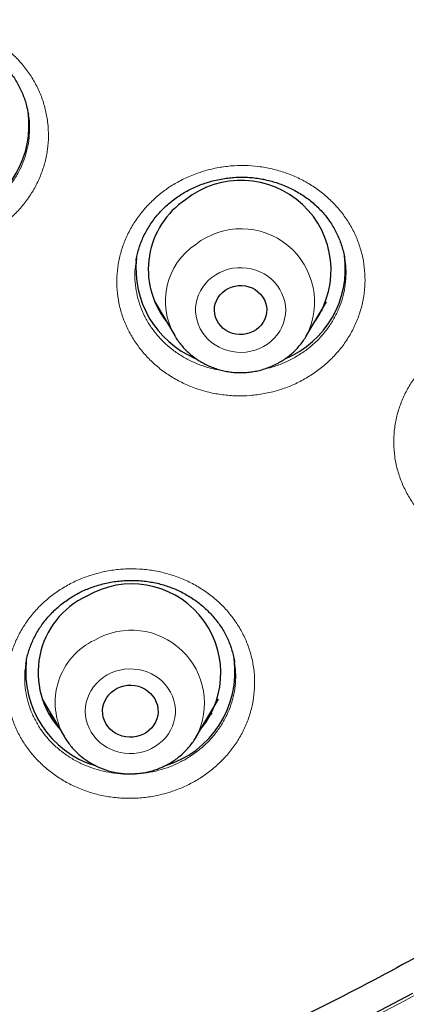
# Model space of a CAD drawing. Header units: millimetres. Extents: x 8 to 971, y 12 to 977.
# Tile 136 of 196: x 359.61 to 365.88, y 760.26 to 776.23. Entities that reach past the tile are written whole.
import ezdxf

# ---------------------------------------------------------------- set-up
doc = ezdxf.new("R2010")
doc.units = ezdxf.units.MM

msp = doc.modelspace()

# ---------------------------------------------------------------- linework, layer by layer
at = {"color": 7, "linetype": 'Continuous', "lineweight": 30}
for p, q in [((364.886, 772.34), (364.886, 772.346)), ((361.804, 771.654), (362.127, 771.107)), ((364.266, 771.107), (364.588, 771.654)), ((364.521, 771.523), (364.499, 771.503)), ((362.127, 771.107), (362.124, 771.112)), ((359.716, 765.792), (359.715, 765.782)), ((363.099, 765.807), (363.099, 765.813)), ((359.979, 765.211), (360.339, 764.602)), ((362.478, 764.602), (362.838, 765.211)), ((362.735, 764.987), (362.668, 764.924)), ((360.339, 764.602), (360.337, 764.605)), ((362.478, 764.602), (362.476, 764.597))]:
    msp.add_line(p, q, dxfattribs=at)
at = {"color": 252, "linetype": 'Continuous', "lineweight": 0}
for p, q in [((361.902, 771.488), (361.871, 771.519)), ((364.518, 771.517), (364.496, 771.497)), ((362.732, 764.982), (362.667, 764.922))]:
    msp.add_line(p, q, dxfattribs=at)
at = {"color": 252, "linetype": 'Continuous', "lineweight": 0, "flags": 128}
for points in [[(363.631, 770.971), (363.689, 771.016), (363.742, 771.066), (363.789, 771.121), (363.83, 771.181), (363.864, 771.244), (363.891, 771.31), (363.91, 771.378), (363.922, 771.448), (363.927, 771.518), (363.923, 771.589), (363.912, 771.659), (363.894, 771.727), (363.867, 771.793), (363.834, 771.857), (363.794, 771.917), (363.748, 771.972), (363.696, 772.023), (363.638, 772.069), (363.576, 772.109), (363.51, 772.142), (363.441, 772.169), (363.369, 772.19), (363.295, 772.203), (363.22, 772.209), (363.145, 772.207), (363.07, 772.199), (362.997, 772.183), (362.925, 772.16), (362.857, 772.13), (362.792, 772.095), (362.732, 772.052), (362.676, 772.005), (362.626, 771.952), (362.582, 771.895), (362.545, 771.833), (362.514, 771.769), (362.491, 771.702), (362.475, 771.633), (362.467, 771.562), (362.467, 771.492), (362.474, 771.421), (362.489, 771.352), (362.511, 771.285), (362.541, 771.22), (362.577, 771.158), (362.621, 771.1), (362.67, 771.047), (362.725, 770.998), (362.785, 770.956), (362.849, 770.919), (362.917, 770.888), (362.988, 770.865), (363.061, 770.848), (363.135, 770.839), (363.21, 770.836), (363.286, 770.841), (363.36, 770.854), (363.432, 770.873), (363.502, 770.899), (363.568, 770.932), (363.631, 770.971)], [(361.753, 764.412), (361.817, 764.448), (361.877, 764.491), (361.932, 764.539), (361.982, 764.592), (362.025, 764.65), (362.062, 764.711), (362.092, 764.776), (362.115, 764.843), (362.13, 764.912), (362.138, 764.983), (362.138, 765.053), (362.13, 765.124), (362.114, 765.193), (362.091, 765.26), (362.061, 765.325), (362.024, 765.386), (361.98, 765.444), (361.931, 765.497), (361.875, 765.545), (361.815, 765.587), (361.751, 765.623), (361.682, 765.653), (361.611, 765.676), (361.538, 765.692), (361.464, 765.701), (361.388, 765.703), (361.313, 765.698), (361.239, 765.685), (361.167, 765.665), (361.098, 765.638), (361.031, 765.605), (360.969, 765.565), (360.911, 765.52), (360.859, 765.469), (360.812, 765.414), (360.772, 765.354), (360.739, 765.291), (360.712, 765.225), (360.693, 765.156), (360.682, 765.086), (360.678, 765.016), (360.682, 764.945), (360.694, 764.875), (360.713, 764.807), (360.739, 764.741), (360.773, 764.678), (360.814, 764.618), (360.86, 764.563), (360.913, 764.512), (360.971, 764.467), (361.033, 764.428), (361.1, 764.395), (361.169, 764.368), (361.242, 764.349), (361.316, 764.336), (361.391, 764.331), (361.466, 764.333), (361.54, 764.342), (361.614, 764.358), (361.685, 764.382), (361.753, 764.412)]]:
    msp.add_lwpolyline(points, dxfattribs=at)
at = {"color": 7, "linetype": 'Continuous', "lineweight": 30, "flags": 128}
for points in [[(362.944, 771.843), (362.993, 771.872), (363.045, 771.895), (363.101, 771.911), (363.158, 771.919), (363.216, 771.92), (363.273, 771.914), (363.329, 771.901), (363.383, 771.88), (363.433, 771.853), (363.478, 771.82), (363.519, 771.781), (363.553, 771.737), (363.581, 771.69), (363.602, 771.639), (363.615, 771.586), (363.62, 771.532), (363.617, 771.477), (363.607, 771.424), (363.589, 771.372), (363.563, 771.323), (363.531, 771.278), (363.493, 771.238), (363.448, 771.203), (363.4, 771.173), (363.347, 771.151), (363.292, 771.135), (363.235, 771.126), (363.177, 771.125), (363.12, 771.131), (363.064, 771.144), (363.01, 771.165), (362.96, 771.192), (362.914, 771.225), (362.874, 771.264), (362.839, 771.308), (362.812, 771.356), (362.791, 771.406), (362.778, 771.459), (362.773, 771.514), (362.775, 771.568), (362.786, 771.621), (362.804, 771.673), (362.829, 771.722), (362.862, 771.767), (362.9, 771.807), (362.944, 771.843)], [(361.196, 765.39), (361.25, 765.413), (361.306, 765.429), (361.364, 765.438), (361.423, 765.44), (361.482, 765.434), (361.539, 765.422), (361.594, 765.402), (361.646, 765.376), (361.694, 765.344), (361.737, 765.306), (361.774, 765.263), (361.805, 765.216), (361.829, 765.166), (361.847, 765.113), (361.856, 765.058), (361.858, 765.003), (361.852, 764.948), (361.839, 764.894), (361.818, 764.842), (361.79, 764.794), (361.756, 764.749), (361.716, 764.708), (361.67, 764.673), (361.62, 764.644), (361.567, 764.621), (361.51, 764.605), (361.452, 764.596), (361.394, 764.594), (361.335, 764.6), (361.278, 764.612), (361.223, 764.632), (361.171, 764.658), (361.123, 764.69), (361.08, 764.728), (361.043, 764.771), (361.011, 764.818), (360.987, 764.868), (360.97, 764.921), (360.96, 764.976), (360.959, 765.031), (360.964, 765.086), (360.978, 765.14), (360.998, 765.191), (361.026, 765.24), (361.06, 765.285), (361.101, 765.326), (361.146, 765.361), (361.196, 765.39)], [(365.985, 760.439), (364.946, 759.893)]]:
    msp.add_lwpolyline(points, dxfattribs=at)
at = {"color": 7, "linetype": 'Continuous', "lineweight": 30}
for centre, radius, start, end in [((358.185, 774.523), 1.58, 292.9194, 7.8829), ((363.206, 772.169), 1.456, 325.73, 128.2891), ((363.057, 772.182), 1.358, 123.6855, 217.8007), ((363.078, 772.193), 1.58, 173.7956, 247.0307), ((363.315, 772.192), 1.579, 292.5049, 7.6863), ((361.432, 765.638), 1.443, 320.949, 120.4013), ((361.279, 765.644), 1.367, 115.0145, 222.0396), ((361.305, 765.659), 1.594, 173.5483, 252.9617), ((361.511, 765.658), 1.594, 286.5593, 7.6314)]:
    msp.add_arc(centre, radius, start, end, dxfattribs=at)
at = {"color": 252, "linetype": 'Continuous', "lineweight": 0}
for centre, radius, start, end in [((363.204, 771.649), 1.192, 332.7952, 128.0962), ((363.084, 771.666), 1.108, 123.7127, 209.981), ((361.425, 765.146), 1.185, 332.6625, 120.0484), ((361.306, 765.16), 1.117, 115.0943, 209.8181)]:
    msp.add_arc(centre, radius, start, end, dxfattribs=at)
at = {"color": 7, "linetype": 'Continuous', "lineweight": 30}
for points, knots in [([(340.08, 755.314), (338.877, 755.42), (336.473, 755.633), (332.915, 756.297), (329.422, 757.208), (326.048, 758.376), (322.809, 759.778), (319.723, 761.402), (316.782, 763.249), (314.004, 765.307), (311.407, 767.563), (309.006, 770.004), (306.816, 772.614), (304.851, 775.377), (303.123, 778.277), (301.642, 781.296), (300.418, 784.414), (299.458, 787.613), (298.768, 790.873), (298.352, 794.173), (298.213, 797.494), (298.352, 800.816), (298.768, 804.116), (299.458, 807.376), (300.418, 810.575), (301.642, 813.693), (303.123, 816.712), (304.851, 819.612), (306.816, 822.375), (309.006, 824.985), (311.407, 827.426), (314.004, 829.682), (316.782, 831.74), (319.723, 833.586), (322.809, 835.21), (326.021, 836.602), (329.339, 837.752), (332.744, 838.655), (336.213, 839.303), (339.725, 839.694), (343.26, 839.824), (346.794, 839.694), (350.306, 839.303), (353.775, 838.655), (357.18, 837.752), (360.498, 836.602), (363.71, 835.21), (366.796, 833.586), (369.737, 831.74), (372.515, 829.682), (375.112, 827.426), (377.513, 824.985), (379.703, 822.375), (381.668, 819.612), (383.396, 816.712), (384.877, 813.693), (386.101, 810.575), (387.061, 807.376), (387.751, 804.116), (388.167, 800.816), (388.306, 797.494), (388.167, 794.173), (387.751, 790.873), (387.061, 787.613), (386.101, 784.414), (384.877, 781.296), (383.396, 778.277), (381.668, 775.377), (379.703, 772.614), (377.513, 770.004), (375.112, 767.563), (372.515, 765.307), (369.737, 763.249), (366.796, 761.402), (363.71, 759.778), (360.471, 758.376), (357.097, 757.208), (353.604, 756.297), (350.047, 755.633), (347.642, 755.42), (346.439, 755.314)], [0, 0, 0, 0, 0.013106, 0.026212, 0.039318, 0.052424, 0.065212, 0.078, 0.090788, 0.103576, 0.116364, 0.129151, 0.141939, 0.154727, 0.167515, 0.180303, 0.193091, 0.205879, 0.218667, 0.231454, 0.244242, 0.25703, 0.269818, 0.282606, 0.295394, 0.308182, 0.32097, 0.333758, 0.346545, 0.359333, 0.372121, 0.384909, 0.397697, 0.410485, 0.423273, 0.436061, 0.448848, 0.461636, 0.474424, 0.487212, 0.5, 0.512788, 0.525576, 0.538364, 0.551152, 0.563939, 0.576727, 0.589515, 0.602303, 0.615091, 0.627879, 0.640667, 0.653455, 0.666242, 0.67903, 0.691818, 0.704606, 0.717394, 0.730182, 0.74297, 0.755758, 0.768546, 0.781333, 0.794121, 0.806909, 0.819697, 0.832485, 0.845273, 0.858061, 0.870849, 0.883636, 0.896424, 0.909212, 0.922, 0.934788, 0.947576, 0.960682, 0.973788, 0.986894, 1, 1, 1, 1]), ([(364.833, 758.173), (364.904, 758.206), (365.164, 758.331), (365.602, 758.549), (366.135, 758.82), (366.637, 759.085), (367.111, 759.341), (367.558, 759.589), (367.983, 759.831), (368.386, 760.065), (368.765, 760.29), (369.12, 760.505), (369.45, 760.709), (369.755, 760.901), (370.036, 761.08), (370.293, 761.246), (370.525, 761.399), (370.735, 761.538), (370.921, 761.664), (371.085, 761.775), (371.227, 761.872), (371.346, 761.954), (371.444, 762.022), (371.516, 762.072), (371.567, 762.107), (371.6, 762.13), (371.624, 762.147), (371.644, 762.161), (371.672, 762.181), (371.715, 762.211), (371.78, 762.257), (371.865, 762.317), (371.969, 762.391), (372.093, 762.48), (372.236, 762.583), (372.397, 762.701), (372.571, 762.829), (372.751, 762.963), (373.037, 763.177), (373.424, 763.472), (374.036, 763.952), (374.76, 764.542), (375.451, 765.132), (375.993, 765.612), (376.393, 765.975), (376.788, 766.341), (377.133, 766.67), (377.436, 766.963), (377.702, 767.225), (377.979, 767.502), (378.266, 767.795), (378.571, 768.111), (378.892, 768.451), (379.229, 768.816), (379.577, 769.2), (379.933, 769.604), (380.299, 770.029), (380.666, 770.465), (381.032, 770.912), (381.397, 771.37), (381.768, 771.847), (382.143, 772.344), (382.452, 772.766), (382.696, 773.106), (382.873, 773.357), (383.044, 773.602), (383.205, 773.836), (383.353, 774.054), (383.495, 774.267), (383.63, 774.47), (383.756, 774.664), (383.866, 774.834), (383.955, 774.973), (384.025, 775.083), (384.079, 775.168), (384.123, 775.237), (384.158, 775.293), (384.187, 775.339), (384.215, 775.384), (384.247, 775.435), (384.285, 775.497), (384.334, 775.577), (384.395, 775.676), (384.469, 775.796), (384.551, 775.933), (384.64, 776.08), (384.731, 776.233), (384.866, 776.462), (385.046, 776.771), (385.285, 777.193), (385.543, 777.66), (385.818, 778.175), (386.103, 778.726), (386.396, 779.312), (386.692, 779.93), (386.984, 780.563), (387.269, 781.21), (387.541, 781.857), (387.8, 782.502), (388.047, 783.146), (388.243, 783.685), (388.394, 784.114), (388.502, 784.43), (388.605, 784.738), (388.7, 785.029), (388.785, 785.295), (388.859, 785.534), (388.924, 785.745), (388.979, 785.93), (389.026, 786.088), (389.06, 786.204), (389.083, 786.286), (389.098, 786.338), (389.111, 786.382), (389.121, 786.418), (389.131, 786.453), (389.143, 786.494), (389.159, 786.552), (389.181, 786.629), (389.208, 786.728), (389.242, 786.849), (389.28, 786.991), (389.324, 787.155), (389.373, 787.341), (389.425, 787.543), (389.479, 787.756), (389.533, 787.972), (389.586, 788.19), (389.637, 788.405), (389.685, 788.615), (389.749, 788.897), (389.825, 789.246), (389.911, 789.658), (389.988, 790.051), (390.059, 790.426), (390.123, 790.783), (390.18, 791.12), (390.232, 791.44), (390.279, 791.74), (390.321, 792.022), (390.369, 792.367), (390.423, 792.775), (390.479, 793.236), (390.527, 793.669), (390.567, 794.072), (390.594, 794.373), (390.611, 794.574), (390.62, 794.677), (390.627, 794.761), (390.631, 794.82), (390.635, 794.864), (390.638, 794.905), (390.642, 794.961), (390.647, 795.035), (390.655, 795.135), (390.663, 795.26), (390.673, 795.404), (390.682, 795.555), (390.691, 795.711), (390.7, 795.871), (390.71, 796.068), (390.721, 796.304), (390.731, 796.583), (390.74, 796.851), (390.747, 797.101), (390.751, 797.321), (390.754, 797.521), (390.756, 797.702), (390.757, 797.863), (390.758, 797.985), (390.758, 798.077), (390.758, 798.146), (390.758, 798.216), (390.758, 798.261), (390.758, 798.284)], [0, 0, 0, 0, 0.004554, 0.016714, 0.028355, 0.039282, 0.049707, 0.059631, 0.069053, 0.078151, 0.086726, 0.094778, 0.102308, 0.109316, 0.1158, 0.121763, 0.127173, 0.132066, 0.136443, 0.140303, 0.143646, 0.146473, 0.148782, 0.150575, 0.151637, 0.152373, 0.152928, 0.153374, 0.153813, 0.154908, 0.15646, 0.158471, 0.160972, 0.163941, 0.16738, 0.171287, 0.175621, 0.180029, 0.184433, 0.196521, 0.208575, 0.230017, 0.251351, 0.261978, 0.272578, 0.283152, 0.293728, 0.300686, 0.30802, 0.315728, 0.323812, 0.332271, 0.341653, 0.351458, 0.361684, 0.372333, 0.383405, 0.394899, 0.406123, 0.417723, 0.429698, 0.44205, 0.454776, 0.460844, 0.466994, 0.473047, 0.478697, 0.483937, 0.488767, 0.493935, 0.498534, 0.502565, 0.506027, 0.508387, 0.510383, 0.512015, 0.513283, 0.514317, 0.515307, 0.516458, 0.517906, 0.519649, 0.522056, 0.524866, 0.528078, 0.531571, 0.535126, 0.538739, 0.547483, 0.556547, 0.567755, 0.579416, 0.591531, 0.604986, 0.618711, 0.632661, 0.646836, 0.661237, 0.674881, 0.688721, 0.702758, 0.709443, 0.716172, 0.722861, 0.729044, 0.734653, 0.739686, 0.744145, 0.748029, 0.751338, 0.754072, 0.755355, 0.756456, 0.757376, 0.758115, 0.758711, 0.759541, 0.760705, 0.762325, 0.764394, 0.766913, 0.769882, 0.7733, 0.777168, 0.781486, 0.78584, 0.790431, 0.79495, 0.799383, 0.803732, 0.807997, 0.81685, 0.825313, 0.833388, 0.841075, 0.848372, 0.85528, 0.861799, 0.86793, 0.873671, 0.879033, 0.889039, 0.898525, 0.907179, 0.915349, 0.923035, 0.925455, 0.927568, 0.929269, 0.93056, 0.931164, 0.931928, 0.933057, 0.934553, 0.936415, 0.939139, 0.942104, 0.945157, 0.948297, 0.951526, 0.954841, 0.960229, 0.965834, 0.971654, 0.976476, 0.980904, 0.984939, 0.988581, 0.991829, 0.994685, 0.995999, 0.997298, 0.998621, 1, 1, 1, 1]), ([(356.376, 774.67), (356.378, 774.686), (356.385, 774.735), (356.404, 774.814), (356.432, 774.909), (356.467, 775.002), (356.508, 775.092), (356.556, 775.181), (356.61, 775.268), (356.67, 775.351), (356.735, 775.431), (356.806, 775.508), (356.881, 775.58), (356.962, 775.647), (357.046, 775.709), (357.134, 775.766), (357.225, 775.817), (357.319, 775.863), (357.416, 775.904), (357.517, 775.939), (357.62, 775.968), (357.725, 775.991), (357.832, 776.009), (357.94, 776.02), (358.048, 776.026), (358.156, 776.024), (358.264, 776.017), (358.37, 776.004), (358.474, 775.984), (358.576, 775.959), (358.676, 775.927), (358.774, 775.89), (358.87, 775.847), (358.963, 775.798), (359.053, 775.744), (359.14, 775.684), (359.222, 775.62), (359.3, 775.551), (359.372, 775.478), (359.439, 775.402), (359.5, 775.322), (359.555, 775.24), (359.603, 775.155), (359.646, 775.066), (359.683, 774.974), (359.714, 774.879), (359.739, 774.785), (359.75, 774.721), (359.755, 774.69)], [0, 0, 0, 0, 0.011087, 0.0332235, 0.0551568, 0.0771247, 0.0991986, 0.1213646, 0.1436033, 0.1658869, 0.1881873, 0.2104621, 0.2326791, 0.2548083, 0.2768247, 0.2987097, 0.320447, 0.3420448, 0.3637219, 0.3855259, 0.4074403, 0.4294403, 0.4514962, 0.4735764, 0.4956376, 0.5176473, 0.5395795, 0.5614152, 0.5831434, 0.6047006, 0.6261742, 0.6478665, 0.669737, 0.6917582, 0.7138969, 0.7361109, 0.7583556, 0.780578, 0.8027249, 0.8247634, 0.8466657, 0.8683953, 0.8900161, 0.9118991, 0.9340664, 0.9564681, 0.9790489, 1, 1, 1, 1]), ([(361.499, 772.315), (361.5, 772.315), (361.503, 772.348), (361.518, 772.412), (361.542, 772.508), (361.574, 772.602), (361.612, 772.694), (361.657, 772.785), (361.708, 772.873), (361.765, 772.959), (361.828, 773.041), (361.896, 773.119), (361.969, 773.193), (362.047, 773.263), (362.128, 773.327), (362.214, 773.386), (362.303, 773.44), (362.396, 773.489), (362.493, 773.533), (362.592, 773.571), (362.695, 773.604), (362.799, 773.631), (362.906, 773.652), (363.013, 773.667), (363.121, 773.675), (363.229, 773.678), (363.336, 773.674), (363.443, 773.664), (363.547, 773.648), (363.65, 773.625), (363.751, 773.597), (363.851, 773.563), (363.95, 773.523), (364.045, 773.477), (364.138, 773.426), (364.226, 773.369), (364.311, 773.308), (364.391, 773.242), (364.465, 773.172), (364.534, 773.099), (364.597, 773.022), (364.655, 772.942), (364.707, 772.858), (364.753, 772.77), (364.794, 772.678), (364.829, 772.584), (364.858, 772.487), (364.877, 772.406), (364.884, 772.356), (364.886, 772.34)], [0, 0, 0, 0, 0.000273, 0.022221, 0.044125, 0.066175, 0.088321, 0.110541, 0.132805, 0.155088, 0.177343, 0.199541, 0.221649, 0.243644, 0.265505, 0.287216, 0.308772, 0.330395, 0.352146, 0.374004, 0.395949, 0.417949, 0.439975, 0.461983, 0.48394, 0.50582, 0.527602, 0.549276, 0.570783, 0.592194, 0.613802, 0.635588, 0.657524, 0.679578, 0.701709, 0.723873, 0.746012, 0.76808, 0.790041, 0.811861, 0.833512, 0.855009, 0.876774, 0.89883, 0.921126, 0.94361, 0.966216, 0.988878, 1, 1, 1, 1]), ([(361.903, 771.487), (361.901, 771.489), (361.89, 771.499), (361.88, 771.509), (361.871, 771.519)], [0, 0, 0, 0, 0.1354064, 1, 1, 1, 1]), ([(362.124, 771.112), (362.127, 771.107), (362.144, 771.075), (362.182, 771.021), (362.236, 770.95), (362.296, 770.883), (362.361, 770.821), (362.431, 770.763), (362.505, 770.711), (362.583, 770.664), (362.664, 770.622), (362.749, 770.587), (362.836, 770.558), (362.925, 770.535), (363.016, 770.519), (363.107, 770.509), (363.2, 770.506), (363.292, 770.51), (363.384, 770.52), (363.475, 770.537), (363.564, 770.56), (363.651, 770.59), (363.736, 770.626), (363.818, 770.668), (363.877, 770.705), (363.91, 770.727), (363.917, 770.732)], [0, 0, 0, 0, 0.009106, 0.052991, 0.096943, 0.140958, 0.185049, 0.229217, 0.273456, 0.317773, 0.362161, 0.406615, 0.451131, 0.495705, 0.540328, 0.584993, 0.629693, 0.674419, 0.719162, 0.763909, 0.808655, 0.853389, 0.898103, 0.942781, 0.987419, 1, 1, 1, 1]), ([(363.917, 770.732), (363.933, 770.744), (363.975, 770.773), (364.037, 770.825), (364.102, 770.889), (364.162, 770.956), (364.217, 771.028), (364.248, 771.079), (364.264, 771.104)], [0, 0, 0, 0, 0.119024, 0.295959, 0.472749, 0.64927, 0.825473, 1, 1, 1, 1]), ([(360.594, 766.945), (360.61, 766.953), (360.656, 766.975), (360.736, 767.009), (360.834, 767.045), (360.936, 767.075), (361.041, 767.1), (361.147, 767.119), (361.254, 767.132), (361.363, 767.138), (361.471, 767.139), (361.579, 767.133), (361.686, 767.121), (361.791, 767.104), (361.894, 767.08), (361.994, 767.051), (362.091, 767.015), (362.187, 766.974), (362.281, 766.927), (362.371, 766.874), (362.459, 766.816), (362.543, 766.753), (362.622, 766.685), (362.697, 766.614), (362.765, 766.538), (362.828, 766.459), (362.885, 766.378), (362.935, 766.294), (362.979, 766.207), (363.018, 766.117), (363.05, 766.024), (363.076, 765.929), (363.092, 765.856), (363.097, 765.815), (363.098, 765.808)], [0, 0, 0, 0, 0.015619, 0.047399, 0.079347, 0.111529, 0.143922, 0.176485, 0.209169, 0.241914, 0.274646, 0.307286, 0.339775, 0.37206, 0.404101, 0.435856, 0.467503, 0.499585, 0.532053, 0.564839, 0.597861, 0.631025, 0.664239, 0.697373, 0.730336, 0.763047, 0.795454, 0.827551, 0.8597, 0.892319, 0.925263, 0.958477, 0.991899, 1, 1, 1, 1]), ([(359.716, 765.792), (359.718, 765.806), (359.724, 765.852), (359.742, 765.929), (359.77, 766.022), (359.804, 766.114), (359.845, 766.204), (359.892, 766.292), (359.946, 766.378), (360.005, 766.461), (360.071, 766.541), (360.141, 766.618), (360.217, 766.69), (360.297, 766.757), (360.382, 766.82), (360.47, 766.877), (360.541, 766.918), (360.584, 766.94), (360.594, 766.945)], [0, 0, 0, 0, 0.028611, 0.096654, 0.163881, 0.230469, 0.297596, 0.36519, 0.433175, 0.501457, 0.569922, 0.638431, 0.70682, 0.774961, 0.842744, 0.91009, 0.976937, 1, 1, 1, 1]), ([(360.154, 764.914), (360.141, 764.926), (360.115, 764.948), (360.091, 764.973), (360.08, 764.984)], [0, 0, 0, 0, 0.526125, 1, 1, 1, 1]), ([(360.337, 764.605), (360.341, 764.599), (360.359, 764.566), (360.397, 764.51), (360.452, 764.439), (360.512, 764.373), (360.578, 764.311), (360.648, 764.254), (360.722, 764.202), (360.8, 764.155), (360.882, 764.114), (360.967, 764.079), (361.054, 764.051), (361.143, 764.028), (361.234, 764.012), (361.326, 764.003), (361.418, 764.001), (361.511, 764.005), (361.602, 764.015), (361.693, 764.033), (361.782, 764.056), (361.869, 764.087), (361.934, 764.115), (361.969, 764.132), (361.977, 764.136)], [0, 0, 0, 0, 0.0124757, 0.0605374, 0.1086659, 0.1568693, 0.2051551, 0.2535217, 0.3019727, 0.3505023, 0.3991112, 0.4477947, 0.4965462, 0.5453578, 0.5942238, 0.6431346, 0.6920829, 0.7410601, 0.7900535, 0.8390524, 0.8880497, 0.9370305, 0.9859901, 1, 1, 1, 1]), ([(361.977, 764.136), (361.995, 764.145), (362.04, 764.169), (362.11, 764.212), (362.184, 764.265), (362.253, 764.324), (362.318, 764.388), (362.378, 764.456), (362.431, 764.525), (362.461, 764.574), (362.475, 764.597)], [0, 0, 0, 0, 0.0885, 0.220975, 0.353383, 0.485614, 0.617642, 0.749468, 0.881054, 1, 1, 1, 1])]:
    msp.add_open_spline(points, degree=3, knots=knots, dxfattribs=at)
at = {"color": 252, "linetype": 'Continuous', "lineweight": 0}
for points, knots in [([(339.798, 773.529), (339.084, 773.638), (337.655, 773.856), (335.559, 774.4), (333.572, 775.079), (331.704, 775.889), (329.961, 776.806), (328.299, 777.85), (326.729, 779.012), (325.262, 780.287), (323.905, 781.666), (322.668, 783.141), (321.558, 784.703), (320.581, 786.341), (319.744, 788.047), (319.053, 789.809), (318.51, 791.616), (318.12, 793.458), (317.885, 795.323), (317.807, 797.199), (317.885, 799.076), (318.12, 800.941), (318.51, 802.783), (319.053, 804.59), (319.744, 806.352), (320.581, 808.058), (321.558, 809.696), (322.668, 811.258), (323.905, 812.733), (325.262, 814.112), (326.729, 815.387), (328.299, 816.549), (329.961, 817.593), (331.704, 818.51), (333.519, 819.296), (335.394, 819.946), (337.318, 820.456), (339.278, 820.823), (341.263, 821.043), (343.26, 821.117), (345.257, 821.043), (347.241, 820.823), (349.201, 820.456), (351.125, 819.946), (353, 819.296), (354.815, 818.51), (356.558, 817.593), (358.22, 816.549), (359.79, 815.387), (361.257, 814.112), (362.614, 812.733), (363.851, 811.258), (364.961, 809.696), (365.938, 808.058), (366.775, 806.352), (367.466, 804.59), (368.009, 802.783), (368.399, 800.941), (368.634, 799.076), (368.712, 797.199), (368.634, 795.323), (368.399, 793.458), (368.009, 791.616), (367.466, 789.809), (366.775, 788.047), (365.938, 786.341), (364.961, 784.703), (363.851, 783.141), (362.614, 781.666), (361.257, 780.287), (359.79, 779.012), (358.22, 777.85), (356.558, 776.806), (354.815, 775.889), (352.95, 775.08), (350.968, 774.403), (348.88, 773.86), (347.457, 773.641), (346.745, 773.532)], [0, 0, 0, 0, 0.014209, 0.028417, 0.042626, 0.055696, 0.068766, 0.081836, 0.094907, 0.107977, 0.121047, 0.134117, 0.147187, 0.160257, 0.173327, 0.186398, 0.199468, 0.212538, 0.225608, 0.238678, 0.251748, 0.264818, 0.277889, 0.290959, 0.304029, 0.317099, 0.330169, 0.343239, 0.356309, 0.36938, 0.38245, 0.39552, 0.40859, 0.42166, 0.43473, 0.4478, 0.460871, 0.473941, 0.487011, 0.500081, 0.513151, 0.526221, 0.539292, 0.552362, 0.565432, 0.578502, 0.591572, 0.604642, 0.617712, 0.630783, 0.643853, 0.656923, 0.669993, 0.683063, 0.696133, 0.709203, 0.722274, 0.735344, 0.748414, 0.761484, 0.774554, 0.787624, 0.800694, 0.813765, 0.826835, 0.839905, 0.852975, 0.866045, 0.879115, 0.892186, 0.905256, 0.918326, 0.931396, 0.944466, 0.957536, 0.971691, 0.985845, 1, 1, 1, 1]), ([(346.66, 774.616), (347.327, 774.721), (348.662, 774.93), (350.619, 775.442), (352.485, 776.082), (354.251, 776.847), (355.909, 777.72), (357.49, 778.712), (358.983, 779.818), (360.379, 781.031), (361.669, 782.342), (362.846, 783.745), (363.902, 785.231), (364.831, 786.789), (365.627, 788.411), (366.285, 790.087), (366.801, 791.807), (367.172, 793.559), (367.395, 795.333), (367.47, 797.118), (367.395, 798.903), (367.172, 800.677), (366.801, 802.429), (366.285, 804.148), (365.627, 805.824), (364.831, 807.446), (363.902, 809.005), (362.846, 810.49), (361.669, 811.893), (360.379, 813.205), (358.983, 814.417), (357.49, 815.523), (355.909, 816.515), (354.251, 817.388), (352.524, 818.136), (350.741, 818.754), (348.911, 819.239), (347.047, 819.588), (345.159, 819.798), (343.26, 819.868), (341.36, 819.798), (339.472, 819.588), (337.608, 819.239), (335.778, 818.754), (333.995, 818.136), (332.268, 817.388), (330.61, 816.515), (329.029, 815.523), (327.536, 814.417), (326.14, 813.205), (324.85, 811.893), (323.673, 810.49), (322.617, 809.005), (321.688, 807.446), (320.892, 805.824), (320.234, 804.148), (319.718, 802.429), (319.347, 800.677), (319.124, 798.903), (319.049, 797.118), (319.124, 795.333), (319.347, 793.559), (319.718, 791.807), (320.234, 790.087), (320.892, 788.411), (321.688, 786.789), (322.617, 785.231), (323.673, 783.745), (324.85, 782.342), (326.14, 781.031), (327.536, 779.818), (329.029, 778.712), (330.61, 777.72), (332.268, 776.847), (334.034, 776.082), (335.9, 775.442), (337.858, 774.93), (339.192, 774.721), (339.859, 774.616)], [0, 0, 0, 0, 0.013976, 0.027953, 0.041929, 0.055017, 0.068105, 0.081192, 0.09428, 0.107368, 0.120455, 0.133543, 0.146631, 0.159719, 0.172806, 0.185894, 0.198982, 0.212069, 0.225157, 0.238245, 0.251332, 0.26442, 0.277508, 0.290595, 0.303683, 0.316771, 0.329859, 0.342946, 0.356034, 0.369122, 0.382209, 0.395297, 0.408385, 0.421472, 0.43456, 0.447648, 0.460735, 0.473823, 0.486911, 0.499999, 0.513086, 0.526174, 0.539262, 0.552349, 0.565437, 0.578525, 0.591612, 0.6047, 0.617788, 0.630876, 0.643963, 0.657051, 0.670139, 0.683226, 0.696314, 0.709402, 0.722489, 0.735577, 0.748665, 0.761752, 0.77484, 0.787928, 0.801016, 0.814103, 0.827191, 0.840279, 0.853366, 0.866454, 0.879542, 0.892629, 0.905717, 0.918805, 0.931893, 0.94498, 0.958068, 0.972045, 0.986023, 1, 1, 1, 1]), ([(339.895, 775.418), (339.266, 775.519), (338.009, 775.721), (336.165, 776.207), (334.396, 776.815), (332.712, 777.545), (331.121, 778.382), (329.604, 779.334), (328.172, 780.396), (326.832, 781.559), (325.594, 782.818), (324.465, 784.164), (323.451, 785.589), (322.56, 787.085), (321.796, 788.642), (321.165, 790.25), (320.67, 791.9), (320.314, 793.581), (320.099, 795.283), (320.028, 796.996), (320.099, 798.709), (320.314, 800.411), (320.67, 802.092), (321.165, 803.742), (321.796, 805.35), (322.56, 806.907), (323.451, 808.403), (324.465, 809.828), (325.594, 811.174), (326.832, 812.433), (328.172, 813.596), (329.604, 814.657), (331.121, 815.61), (332.712, 816.447), (334.369, 817.165), (336.081, 817.758), (337.836, 818.224), (339.625, 818.558), (341.437, 818.759), (343.26, 818.827), (345.082, 818.759), (346.894, 818.558), (348.683, 818.224), (350.439, 817.758), (352.15, 817.165), (353.807, 816.447), (355.398, 815.61), (356.915, 814.657), (358.347, 813.596), (359.687, 812.433), (360.925, 811.174), (362.054, 809.828), (363.068, 808.403), (363.959, 806.907), (364.723, 805.35), (365.354, 803.742), (365.849, 802.092), (366.205, 800.411), (366.42, 798.709), (366.491, 796.996), (366.42, 795.283), (366.205, 793.581), (365.849, 791.9), (365.354, 790.25), (364.723, 788.642), (363.959, 787.085), (363.068, 785.589), (362.054, 784.164), (360.925, 782.818), (359.687, 781.559), (358.347, 780.396), (356.915, 779.334), (355.398, 778.382), (353.807, 777.545), (352.12, 776.814), (350.346, 776.205), (348.494, 775.717), (347.231, 775.515), (346.6, 775.415)], [0, 0, 0, 0, 0.013748, 0.027497, 0.041245, 0.05435, 0.067455, 0.080559, 0.093664, 0.106769, 0.119873, 0.132978, 0.146083, 0.159188, 0.172292, 0.185397, 0.198502, 0.211606, 0.224711, 0.237816, 0.250921, 0.264025, 0.27713, 0.290235, 0.30334, 0.316444, 0.329549, 0.342654, 0.355758, 0.368863, 0.381968, 0.395073, 0.408177, 0.421282, 0.434387, 0.447492, 0.460596, 0.473701, 0.486806, 0.49991, 0.513015, 0.52612, 0.539225, 0.552329, 0.565434, 0.578539, 0.591643, 0.604748, 0.617853, 0.630958, 0.644062, 0.657167, 0.670272, 0.683377, 0.696481, 0.709586, 0.722691, 0.735795, 0.7489, 0.762005, 0.77511, 0.788214, 0.801319, 0.814424, 0.827529, 0.840633, 0.853738, 0.866843, 0.879947, 0.893052, 0.906157, 0.919262, 0.932366, 0.945471, 0.958576, 0.972384, 0.986192, 1, 1, 1, 1]), ([(388.758, 797.426), (388.739, 796.495), (388.702, 794.632), (388.398, 791.846), (387.913, 789.079), (387.236, 786.349), (386.373, 783.669), (385.325, 781.053), (384.097, 778.506), (382.691, 776.038), (381.114, 773.657), (379.378, 771.378), (377.488, 769.213), (375.49, 767.208), (373.398, 765.36), (371.224, 763.667), (368.937, 762.104), (366.558, 760.664), (364.898, 759.825), (364.07, 759.406)], [0, 0, 0, 0, 0.059647, 0.119293, 0.179195, 0.239107, 0.298753, 0.35839, 0.418037, 0.477683, 0.537584, 0.597497, 0.657143, 0.716779, 0.77332, 0.829847, 0.88658, 0.943426, 1, 1, 1, 1]), ([(359.115, 772.759), (359.05, 772.724), (358.919, 772.655), (358.708, 772.577), (358.49, 772.52), (358.267, 772.487), (358.041, 772.477), (357.815, 772.49), (357.593, 772.527), (357.377, 772.587), (357.169, 772.669), (356.973, 772.773), (356.79, 772.896), (356.624, 773.038), (356.476, 773.196), (356.348, 773.369), (356.242, 773.554), (356.159, 773.749), (356.101, 773.952), (356.066, 774.16), (356.058, 774.37), (356.075, 774.58), (356.117, 774.787), (356.184, 774.989), (356.275, 775.182), (356.388, 775.365), (356.523, 775.535), (356.678, 775.689), (356.846, 775.825), (357.024, 775.939), (357.215, 776.036), (357.42, 776.114), (357.638, 776.172), (357.861, 776.208), (358.087, 776.219), (358.313, 776.207), (358.536, 776.172), (358.752, 776.113), (358.961, 776.032), (359.158, 775.93), (359.341, 775.808), (359.508, 775.667), (359.658, 775.51), (359.787, 775.338), (359.894, 775.154), (359.979, 774.959), (360.039, 774.757), (360.074, 774.549), (360.085, 774.339), (360.069, 774.129), (360.029, 773.922), (359.963, 773.72), (359.874, 773.526), (359.762, 773.342), (359.629, 773.171), (359.475, 773.016), (359.305, 772.875), (359.178, 772.798), (359.115, 772.759)], [0, 0, 0, 0, 0.01784, 0.035736, 0.053576, 0.071439, 0.089358, 0.107221, 0.125091, 0.143017, 0.160887, 0.178767, 0.196705, 0.214585, 0.232476, 0.250423, 0.268314, 0.28621, 0.304162, 0.322058, 0.339952, 0.357902, 0.375796, 0.39368, 0.411622, 0.429507, 0.44738, 0.465311, 0.483185, 0.499919, 0.516654, 0.53452, 0.552444, 0.57031, 0.588176, 0.6061, 0.623966, 0.641839, 0.659768, 0.677641, 0.695525, 0.713465, 0.73135, 0.749242, 0.767192, 0.785086, 0.802981, 0.820934, 0.838829, 0.856721, 0.874669, 0.892561, 0.910442, 0.92838, 0.946262, 0.964155, 0.982106, 1, 1, 1, 1]), ([(358.954, 773.106), (358.954, 773.106), (359.009, 773.137), (359.115, 773.206), (359.26, 773.324), (359.39, 773.456), (359.503, 773.602), (359.599, 773.757), (359.675, 773.922), (359.73, 774.093), (359.765, 774.269), (359.777, 774.447), (359.774, 774.589), (359.759, 774.669), (359.755, 774.69)], [0, 0, 0, 0, 0.000383, 0.0966, 0.193125, 0.289343, 0.385621, 0.482212, 0.578494, 0.67484, 0.7715, 0.867847, 0.96424, 1, 1, 1, 1]), ([(364.399, 770.507), (364.337, 770.467), (364.213, 770.387), (364.01, 770.291), (363.799, 770.215), (363.579, 770.163), (363.355, 770.133), (363.128, 770.127), (362.903, 770.145), (362.681, 770.185), (362.466, 770.249), (362.26, 770.335), (362.066, 770.442), (361.886, 770.568), (361.723, 770.713), (361.578, 770.874), (361.454, 771.049), (361.352, 771.236), (361.273, 771.433), (361.219, 771.637), (361.19, 771.845), (361.186, 772.056), (361.208, 772.266), (361.255, 772.472), (361.327, 772.672), (361.422, 772.864), (361.54, 773.045), (361.679, 773.212), (361.833, 773.361), (362, 773.491), (362.181, 773.604), (362.378, 773.699), (362.59, 773.776), (362.809, 773.831), (363.033, 773.862), (363.26, 773.869), (363.485, 773.854), (363.707, 773.814), (363.923, 773.752), (364.13, 773.667), (364.325, 773.562), (364.505, 773.436), (364.67, 773.293), (364.816, 773.133), (364.941, 772.959), (365.045, 772.772), (365.125, 772.576), (365.18, 772.372), (365.211, 772.164), (365.216, 771.954), (365.196, 771.744), (365.151, 771.537), (365.081, 771.336), (364.987, 771.144), (364.871, 770.962), (364.732, 770.794), (364.576, 770.64), (364.458, 770.551), (364.399, 770.507)], [0, 0, 0, 0, 0.017831, 0.035718, 0.053549, 0.071405, 0.089319, 0.107176, 0.125042, 0.142965, 0.160831, 0.178712, 0.19665, 0.214531, 0.232426, 0.250378, 0.268273, 0.286175, 0.304134, 0.322036, 0.339935, 0.357892, 0.37579, 0.393677, 0.411621, 0.429508, 0.44738, 0.465308, 0.48318, 0.499907, 0.516633, 0.534495, 0.552413, 0.570275, 0.588136, 0.606054, 0.623916, 0.641786, 0.659713, 0.677584, 0.69547, 0.713412, 0.731298, 0.749196, 0.767152, 0.78505, 0.802952, 0.820911, 0.838814, 0.85671, 0.874663, 0.892559, 0.91044, 0.92838, 0.946262, 0.964155, 0.982106, 1, 1, 1, 1]), ([(361.5, 772.315), (361.493, 772.26), (361.479, 772.146), (361.483, 771.972), (361.507, 771.795), (361.554, 771.622), (361.621, 771.455), (361.707, 771.296), (361.813, 771.148), (361.936, 771.011), (362.075, 770.889), (362.228, 770.782), (362.393, 770.691), (362.569, 770.619), (362.744, 770.566), (362.862, 770.547), (362.917, 770.538)], [0, 0, 0, 0, 0.066954, 0.139619, 0.212053, 0.284497, 0.357172, 0.429617, 0.502029, 0.574667, 0.647074, 0.719413, 0.791984, 0.864322, 0.936586, 1, 1, 1, 1]), ([(364.213, 770.841), (364.213, 770.841), (364.265, 770.877), (364.363, 770.954), (364.497, 771.084), (364.614, 771.227), (364.713, 771.381), (364.792, 771.545), (364.832, 771.658), (364.865, 771.774), (364.891, 771.891), (364.907, 772.069), (364.907, 772.22), (364.892, 772.309), (364.886, 772.34)], [0, 0, 0, 0, 0.0004667, 0.1051586, 0.2101828, 0.3148673, 0.4195522, 0.5245729, 0.6292609, 0.6296756, 0.734578, 0.8398144, 0.9447266, 1, 1, 1, 1]), ([(366.414, 770.834), (366.414, 770.834), (366.473, 770.88), (366.596, 770.963), (366.792, 771.069), (367, 771.154), (367.217, 771.217), (367.439, 771.257), (367.665, 771.274), (367.891, 771.267), (368.114, 771.237), (368.332, 771.184), (368.543, 771.107), (368.742, 771.01), (368.928, 770.893), (369.099, 770.756), (369.252, 770.603), (369.385, 770.434), (369.496, 770.252), (369.585, 770.06), (369.65, 769.859), (369.69, 769.653), (369.705, 769.443), (369.694, 769.233), (369.657, 769.025), (369.596, 768.822), (369.511, 768.627), (369.403, 768.441), (369.273, 768.268), (369.127, 768.112), (368.966, 767.975), (368.792, 767.854), (368.6, 767.75), (368.393, 767.663), (368.177, 767.599), (367.955, 767.558), (367.729, 767.539), (367.503, 767.544), (367.279, 767.573), (367.061, 767.625), (366.85, 767.699), (366.65, 767.796), (366.463, 767.912), (366.291, 768.047), (366.137, 768.2), (366.002, 768.368), (365.889, 768.548), (365.799, 768.74), (365.733, 768.941), (365.691, 769.147), (365.675, 769.356), (365.684, 769.566), (365.718, 769.775), (365.778, 769.978), (365.862, 770.174), (365.968, 770.36), (366.097, 770.534), (366.244, 770.694), (366.357, 770.787), (366.414, 770.834)], [0, 0, 0, 0, 0.0001438, 0.0179939, 0.0359006, 0.053751, 0.0716004, 0.0895069, 0.1073566, 0.1252186, 0.1431373, 0.1609994, 0.1788815, 0.1968196, 0.2147015, 0.2326025, 0.2505589, 0.26846, 0.2863689, 0.304336, 0.3222451, 0.3401506, 0.3581132, 0.3760181, 0.3939074, 0.411854, 0.4297435, 0.4476129, 0.4655389, 0.4834077, 0.5001255, 0.5168425, 0.5346983, 0.5526117, 0.5704676, 0.5883232, 0.6062356, 0.6240912, 0.6419589, 0.6598834, 0.6777512, 0.6956393, 0.7135841, 0.7314728, 0.749377, 0.767339, 0.7852427, 0.8031531, 0.8211193, 0.8390288, 0.8569304, 0.8748889, 0.8927905, 0.9106735, 0.9286141, 0.9464965, 0.9643123, 0.9821842, 1, 1, 1, 1]), ([(363.574, 770.565), (363.617, 770.574), (363.722, 770.597), (363.882, 770.657), (364.054, 770.738), (364.16, 770.806), (364.213, 770.841)], [0, 0, 0, 0, 0.185071, 0.456426, 0.728648, 1, 1, 1, 1]), ([(360.465, 767.099), (360.465, 767.099), (360.532, 767.133), (360.67, 767.192), (360.884, 767.26), (361.106, 767.306), (361.331, 767.327), (361.557, 767.326), (361.781, 767.301), (362.001, 767.253), (362.213, 767.182), (362.416, 767.09), (362.605, 766.977), (362.78, 766.845), (362.938, 766.696), (363.076, 766.531), (363.193, 766.352), (363.288, 766.163), (363.359, 765.964), (363.405, 765.759), (363.427, 765.55), (363.422, 765.34), (363.392, 765.132), (363.338, 764.928), (363.258, 764.731), (363.156, 764.543), (363.031, 764.367), (362.886, 764.205), (362.723, 764.059), (362.546, 763.933), (362.361, 763.828), (362.165, 763.742), (361.955, 763.674), (361.734, 763.627), (361.509, 763.604), (361.283, 763.604), (361.058, 763.627), (360.838, 763.674), (360.625, 763.743), (360.422, 763.834), (360.232, 763.945), (360.056, 764.076), (359.897, 764.225), (359.758, 764.389), (359.639, 764.566), (359.543, 764.756), (359.47, 764.954), (359.422, 765.158), (359.4, 765.367), (359.402, 765.577), (359.431, 765.785), (359.484, 765.989), (359.561, 766.187), (359.663, 766.376), (359.786, 766.552), (359.929, 766.716), (360.092, 766.862), (360.269, 766.993), (360.4, 767.063), (360.465, 767.099)], [0, 0, 0, 0, 0.000144, 0.017994, 0.035901, 0.053751, 0.071601, 0.089507, 0.107357, 0.125219, 0.143138, 0.161, 0.178881, 0.19682, 0.214702, 0.232602, 0.25056, 0.26846, 0.286369, 0.304336, 0.322245, 0.340151, 0.358113, 0.376018, 0.393907, 0.411855, 0.429744, 0.447613, 0.465539, 0.483408, 0.500125, 0.516842, 0.534699, 0.552612, 0.570468, 0.588323, 0.606236, 0.624091, 0.641959, 0.659883, 0.677751, 0.695639, 0.713585, 0.731473, 0.749377, 0.767339, 0.785243, 0.803153, 0.821119, 0.839029, 0.85693, 0.874889, 0.892791, 0.910673, 0.928613, 0.946497, 0.964313, 0.982185, 1, 1, 1, 1]), ([(359.715, 765.782), (359.709, 765.743), (359.694, 765.646), (359.694, 765.488), (359.713, 765.311), (359.754, 765.137), (359.816, 764.969), (359.898, 764.809), (359.998, 764.658), (360.117, 764.52), (360.252, 764.394), (360.402, 764.283), (360.564, 764.189), (360.737, 764.112), (360.918, 764.054), (361.105, 764.015), (361.296, 763.995), (361.488, 763.995), (361.68, 764.016), (361.868, 764.056), (362.046, 764.113), (362.213, 764.187), (362.37, 764.276), (362.52, 764.383), (362.659, 764.507), (362.783, 764.644), (362.888, 764.794), (362.976, 764.953), (363.043, 765.12), (363.09, 765.294), (363.115, 765.47), (363.12, 765.643), (363.106, 765.754), (363.099, 765.807)], [0, 0, 0, 0, 0.021698, 0.05459, 0.087588, 0.120479, 0.153359, 0.186344, 0.219224, 0.252066, 0.285016, 0.317859, 0.350658, 0.383561, 0.416359, 0.449127, 0.481999, 0.514767, 0.547531, 0.580398, 0.613161, 0.643833, 0.674505, 0.707292, 0.740184, 0.77297, 0.805801, 0.838735, 0.871566, 0.904432, 0.937405, 0.970271, 1, 1, 1, 1]), ([(360.157, 764.91), (360.153, 764.913), (360.125, 764.936), (360.101, 764.962), (360.08, 764.984)], [0, 0, 0, 0, 0.140049, 1, 1, 1, 1])]:
    msp.add_open_spline(points, degree=3, knots=knots, dxfattribs=at)

doc.saveas('drawing.dxf')
